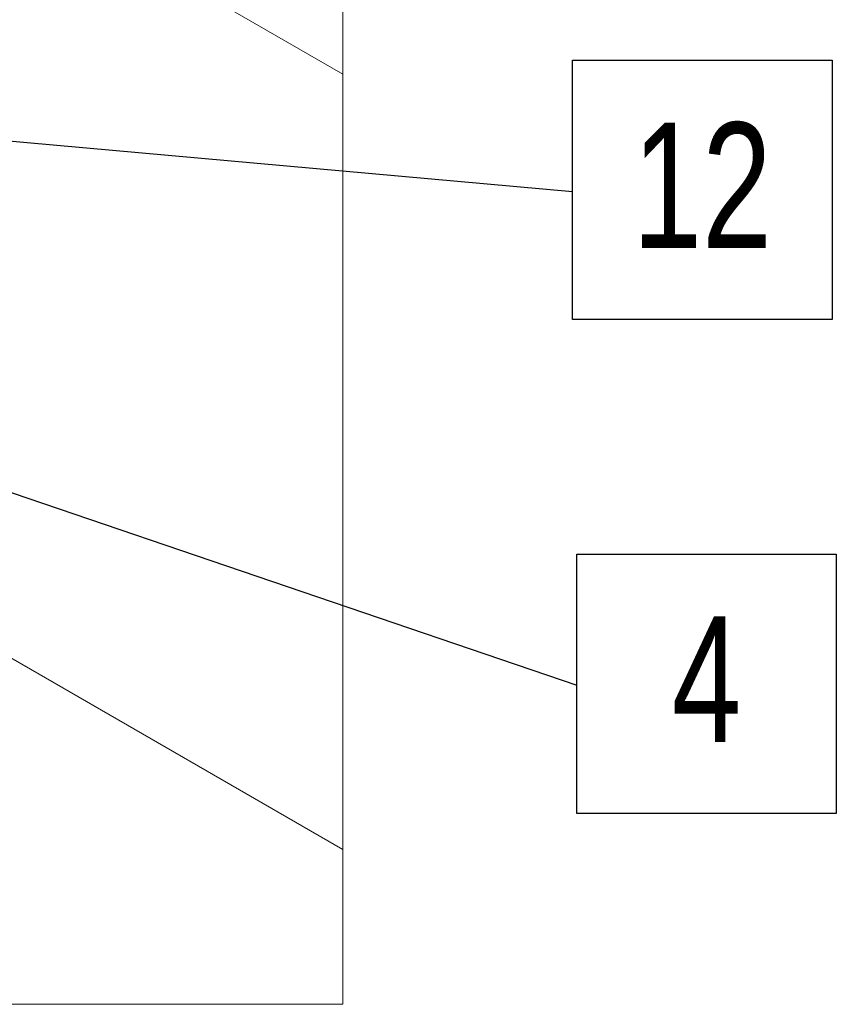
# Model space of a CAD drawing. Header units: millimetres. Extents: x 450 to 25135, y 150 to 17673.
# Tile 72 of 256: x 3434 to 4117, y 12901 to 13724. Entities that reach past the tile are written whole.
import ezdxf

# ---------------------------------------------------------------- set-up
doc = ezdxf.new("R2010")
doc.units = ezdxf.units.MM
doc.linetypes.add('SLD-Continua', pattern=[0])
doc.layers.add('COTAS', color=1, linetype='SLD-Continua')
doc.layers.add('OCULTA', color=8, linetype='SLD-Continua')
doc.styles.add('SLDTEXTSTYLE6', font='ARIALN.TTF', dxfattribs={"width": 0.87})
doc.styles.get("Standard").update_dxf_attribs({"font": 'ARIALN.TTF'})
doc.dimstyles.new('SLDDIMSTYLE0', dxfattribs={"dimtxt": 0.18, "dimasz": 105, "dimexe": 0, "dimexo": 0.0625, "dimgap": 0, "dimtad": 0, "dimtih": 1, "dimtoh": 1, "dimdec": 0, "dimrnd": 1e-09, "dimzin": 0, "dimdsep": 46, "dimtxsty": 'Standard', "dimsah": 1, "dimcen": 0.09, "dimadec": 0, "dimazin": 0, "dimtfac": 105, "dimtdec": 0, "dimtofl": 0, "dimtmove": 0, "dimatfit": 3, "dimfxl": 1, "dimfrac": 2, "dimtolj": 1, "dimtzin": 0, "dimarcsym": 0})

# ---------------------------------------------------------------- blocks, each defined once
blk = doc.blocks.new('SW_NOTE_0_19')
at = {"layer": 'COTAS', "color": 0, "ltscale": 30}
for p, q in [((0, -107.24), (0, 109.8)), ((0, 109.8), (217.04, 109.8)), ((217.04, 109.8), (217.04, -107.24)), ((217.04, -107.24), (0, -107.24))]:
    blk.add_line(p, q, dxfattribs=at)
at = {"layer": 'COTAS', "color": 0, "ltscale": 30, "insert": (108.37, 57.55), "char_height": 105, "attachment_point": 2, "style": 'SLDTEXTSTYLE6'}
blk.add_mtext('12', dxfattribs=at)
blk = doc.blocks.new('SW_NOTE_0_20')
at = {"layer": 'COTAS', "color": 0, "ltscale": 30}
for p, q in [((0, -107.24), (0, 109.8)), ((0, 109.8), (217.04, 109.8)), ((217.04, 109.8), (217.04, -107.24)), ((217.04, -107.24), (0, -107.24))]:
    blk.add_line(p, q, dxfattribs=at)
at = {"layer": 'COTAS', "color": 0, "ltscale": 30, "insert": (108.45, 57.55), "char_height": 105, "attachment_point": 2, "style": 'SLDTEXTSTYLE6'}
blk.add_mtext('4', dxfattribs=at)

msp = doc.modelspace()

# ---------------------------------------------------------------- linework, layer by layer
at = {"color": 7, "linetype": 'SLD-Continua', "lineweight": 18, "ltscale": 30, "flags": 128}
msp.add_lwpolyline([(1878.27, 12900.87), (1878.45, 12900.87), (1878.45, 12900.87), (1886.92, 12900.87), (1965.15, 12900.87), (1973.15, 12900.87), (1994.52, 12900.87), (2046.74, 12900.87), (2061.42, 12900.87), (2080.56, 12900.87), (2120.99, 12900.87), (2140.01, 12900.87), (2154.84, 12900.87), (2206.65, 12900.87), (2595.43, 12900.87), (2599.74, 12900.87), (2600.22, 12900.87), (2607.41, 12900.87), (2612.78, 12900.87), (2613.59, 12900.87), (2623.71, 12900.87), (2642.7, 12900.87), (2642.87, 12900.87), (2654.27, 12900.87), (2654.54, 12900.87), (2668.56, 12900.87), (2737.14, 12900.87), (2745.15, 12900.87), (2757.63, 12900.87), (2788.49, 12900.87), (2796.59, 12900.87), (2804.7, 12900.87), (2921.22, 12900.87), (2938.41, 12900.87), (3193.01, 12900.87), (3703.91, 12900.87), (3703.91, 13030.47), (3703.91, 13678.87), (3703.91, 13727.86), (3703.91, 13891.17), (3703.91, 13907.5), (3703.91, 13972.82), (3703.91, 13979.25), (3703.91, 13983.99), (3703.91, 14218.17), (3703.91, 14262), (3703.91, 14369.01), (3703.91, 14390.93), (3703.91, 14397.35), (3703.91, 15516.08), (3703.91, 15520.67), (3703.91, 15589.95), (3703.91, 15631.7), (3703.91, 15667.65), (3703.91, 15736.93), (3703.91, 15778.68), (3703.91, 15847.96), (3703.91, 15851.48), (3703.91, 15897.67), (3703.91, 15942.92), (3703.91, 15989.1), (3703.91, 15989.68), (3703.91, 16152.99), (3703.91, 16301.71), (3703.91, 16546.67), (3703.91, 16554.84), (3703.91, 16591.39), (3703.91, 16622.42), (3703.91, 16874.91)], dxfattribs=at)
at = {"layer": 'OCULTA', "linetype": 'SLD-Continua', "lineweight": 18, "ltscale": 30}
for p, q in [((3703.91, 13678.87), (3042.75, 14060.55)), ((3703.91, 13678.87), (3042.75, 14060.55)), ((3703.91, 13678.87), (3042.75, 14060.55)), ((3703.91, 13678.87), (3042.75, 14060.55)), ((3076.39, 13392.72), (3703.91, 13030.47)), ((3076.39, 13392.72), (3703.91, 13030.47)), ((3076.39, 13392.72), (3703.91, 13030.47)), ((3076.39, 13392.72), (3703.91, 13030.47))]:
    msp.add_line(p, q, dxfattribs=at)

# ---------------------------------------------------------------- block references
at = {"layer": 'COTAS', "ltscale": 30}
for name, p in [('SW_NOTE_0_19', (3896.15, 13580.74)), ('SW_NOTE_0_20', (3899.65, 13167.67))]:
    msp.add_blockref(name, p, dxfattribs=at)

# ---------------------------------------------------------------- leaders
for points in [[(3095, 13706.89), (3896.15, 13902.79)], [(3243.27, 13639.41), (3896.15, 13580.74)], [(3055.49, 13455.54), (3899.65, 13167.67)]]:
    msp.add_leader(points, dimstyle='SLDDIMSTYLE0', dxfattribs=at)

doc.saveas('drawing.dxf')
